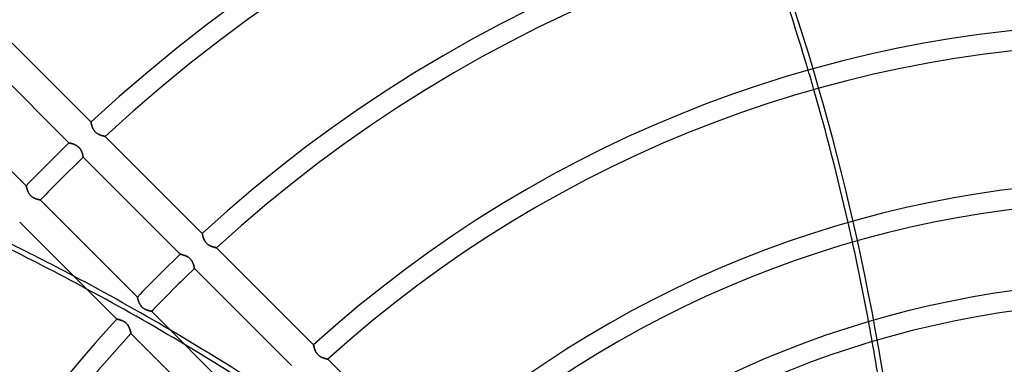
# Model space of a CAD drawing. Header units: millimetres. Extents: x -288 to 288, y -288 to 288.
# Tile 34 of 58: x -126 to -16, y 101 to 139. Entities that reach past the tile are written whole.
import ezdxf

# ---------------------------------------------------------------- set-up
doc = ezdxf.new("R2010")
doc.units = ezdxf.units.MM
doc.layers.add('MAIN-1', color=7, linetype='Continuous')
doc.layers.add('MAIN-2', color=7, linetype='Continuous')

msp = doc.modelspace()

# ---------------------------------------------------------------- linework, layer by layer
at = {"layer": 'MAIN-1'}
for p, q in [((-118.32, 127.91), (-129.2, 138.79)), ((-131.66, 136.45), (-120.79, 125.58)), ((-125.58, 120.79), (-136.45, 131.66)), ((-118.32, 127.9), (-118.32, 127.91)), ((-118.32, 127.91), (-118.32, 127.91)), ((-118.32, 127.89), (-118.32, 127.9)), ((-118.32, 127.88), (-118.32, 127.89)), ((-118.31, 127.86), (-118.32, 127.88)), ((-118.31, 127.84), (-118.31, 127.86)), ((-118.3, 127.82), (-118.31, 127.84)), ((-118.3, 127.79), (-118.3, 127.82)), ((-118.29, 127.76), (-118.3, 127.79)), ((-118.28, 127.73), (-118.29, 127.76)), ((-118.28, 127.69), (-118.28, 127.73)), ((-118.27, 127.65), (-118.28, 127.69)), ((-118.26, 127.61), (-118.27, 127.65)), ((-118.24, 127.57), (-118.26, 127.61)), ((-118.23, 127.52), (-118.24, 127.57)), ((-118.22, 127.48), (-118.23, 127.52)), ((-118.2, 127.43), (-118.22, 127.48)), ((-118.18, 127.38), (-118.2, 127.43)), ((-118.16, 127.33), (-118.18, 127.38)), ((-118.14, 127.28), (-118.16, 127.33)), ((-118.12, 127.23), (-118.14, 127.28)), ((-118.1, 127.18), (-118.12, 127.23)), ((-118.07, 127.13), (-118.1, 127.18)), ((-118.04, 127.08), (-118.07, 127.13)), ((-118.01, 127.03), (-118.04, 127.08)), ((-117.98, 126.98), (-118.01, 127.03)), ((-117.94, 126.93), (-117.98, 126.98)), ((-117.9, 126.88), (-117.94, 126.93)), ((-117.86, 126.84), (-117.9, 126.88)), ((-117.82, 126.8), (-117.86, 126.84)), ((-117.77, 126.76), (-117.82, 126.8)), ((-117.73, 126.72), (-117.77, 126.76)), ((-117.68, 126.68), (-117.73, 126.72)), ((-117.63, 126.65), (-117.68, 126.68)), ((-117.58, 126.61), (-117.63, 126.65)), ((-117.53, 126.59), (-117.58, 126.61)), ((-117.48, 126.56), (-117.53, 126.59)), ((-117.43, 126.53), (-117.48, 126.56)), ((-117.37, 126.51), (-117.43, 126.53)), ((-117.32, 126.49), (-117.37, 126.51)), ((-117.28, 126.47), (-117.32, 126.49)), ((-117.23, 126.45), (-117.28, 126.47)), ((-117.18, 126.43), (-117.23, 126.45)), ((-117.13, 126.42), (-117.18, 126.43)), ((-117.09, 126.4), (-117.13, 126.42)), ((-117.04, 126.39), (-117.09, 126.4)), ((-117, 126.38), (-117.04, 126.39)), ((-116.96, 126.37), (-117, 126.38)), ((-116.92, 126.36), (-116.96, 126.37)), ((-116.89, 126.35), (-116.92, 126.36)), ((-116.85, 126.34), (-116.89, 126.35)), ((-116.82, 126.33), (-116.85, 126.34)), ((-116.8, 126.33), (-116.82, 126.33)), ((-116.78, 126.32), (-116.8, 126.33)), ((-116.76, 126.32), (-116.78, 126.32)), ((-116.74, 126.32), (-116.76, 126.32)), ((-116.73, 126.31), (-116.74, 126.32)), ((-116.72, 126.31), (-116.73, 126.31)), ((-116.73, 126.31), (-116.73, 126.31)), ((-105.85, 115.44), (-116.72, 126.31)), ((-120.79, 125.58), (-120.79, 125.58)), ((-120.79, 125.58), (-120.78, 125.58)), ((-120.78, 125.58), (-120.77, 125.58)), ((-120.77, 125.58), (-120.76, 125.58)), ((-120.76, 125.58), (-120.74, 125.57)), ((-120.74, 125.57), (-120.72, 125.57)), ((-120.72, 125.57), (-120.69, 125.56)), ((-120.69, 125.56), (-120.66, 125.56)), ((-120.66, 125.56), (-120.63, 125.55)), ((-120.63, 125.55), (-120.6, 125.54)), ((-120.6, 125.54), (-120.56, 125.53)), ((-120.56, 125.53), (-120.52, 125.52)), ((-120.52, 125.52), (-120.48, 125.51)), ((-120.48, 125.51), (-120.43, 125.5)), ((-120.43, 125.5), (-120.39, 125.48)), ((-120.39, 125.48), (-120.34, 125.47)), ((-120.34, 125.47), (-120.29, 125.45)), ((-120.29, 125.45), (-120.24, 125.43)), ((-120.24, 125.43), (-120.19, 125.41)), ((-120.19, 125.41), (-120.14, 125.39)), ((-120.14, 125.39), (-120.09, 125.37)), ((-120.09, 125.37), (-120.04, 125.34)), ((-120.04, 125.34), (-119.99, 125.32)), ((-119.99, 125.32), (-119.94, 125.29)), ((-119.94, 125.29), (-119.89, 125.26)), ((-119.89, 125.26), (-119.85, 125.22)), ((-119.85, 125.22), (-119.8, 125.19)), ((-119.8, 125.19), (-119.75, 125.15)), ((-119.75, 125.15), (-119.71, 125.11)), ((-119.71, 125.11), (-119.66, 125.07)), ((-119.66, 125.07), (-119.62, 125.02)), ((-119.62, 125.02), (-119.58, 124.98)), ((-119.58, 124.98), (-119.55, 124.93)), ((-119.55, 124.93), (-119.51, 124.88)), ((-119.51, 124.88), (-119.48, 124.83)), ((-119.48, 124.83), (-119.45, 124.78)), ((-119.45, 124.78), (-119.43, 124.73)), ((-119.43, 124.73), (-119.4, 124.68)), ((-119.4, 124.68), (-119.38, 124.63)), ((-119.38, 124.63), (-119.36, 124.58)), ((-119.36, 124.58), (-119.34, 124.53)), ((-119.34, 124.53), (-119.32, 124.48)), ((-119.32, 124.48), (-119.31, 124.43)), ((-119.31, 124.43), (-119.29, 124.39)), ((-119.29, 124.39), (-119.28, 124.34)), ((-119.28, 124.34), (-119.26, 124.3)), ((-119.26, 124.3), (-119.25, 124.26)), ((-119.25, 124.26), (-119.24, 124.22)), ((-119.24, 124.22), (-119.23, 124.18)), ((-119.23, 124.18), (-119.23, 124.14)), ((-119.23, 124.14), (-119.22, 124.11)), ((-119.22, 124.11), (-119.21, 124.08)), ((-119.21, 124.08), (-119.21, 124.06)), ((-119.21, 124.06), (-119.2, 124.04)), ((-119.2, 124.04), (-119.2, 124.02)), ((-119.2, 124.02), (-119.2, 124)), ((-119.2, 124), (-119.19, 123.99)), ((-119.19, 123.99), (-119.19, 123.99)), ((-119.19, 123.99), (-119.19, 123.99)), ((-119.19, 123.99), (-108.32, 113.12)), ((-125.58, 120.78), (-125.58, 120.79)), ((-125.58, 120.79), (-125.58, 120.79)), ((-125.58, 120.77), (-125.58, 120.78)), ((-125.58, 120.76), (-125.58, 120.77)), ((-125.57, 120.74), (-125.58, 120.76)), ((-125.57, 120.72), (-125.57, 120.74)), ((-125.56, 120.69), (-125.57, 120.72)), ((-125.56, 120.66), (-125.56, 120.69)), ((-125.55, 120.63), (-125.56, 120.66)), ((-125.54, 120.59), (-125.55, 120.63)), ((-125.53, 120.56), (-125.54, 120.59)), ((-125.52, 120.52), (-125.53, 120.56)), ((-125.51, 120.48), (-125.52, 120.52)), ((-125.49, 120.43), (-125.51, 120.48)), ((-125.48, 120.39), (-125.49, 120.43)), ((-125.47, 120.34), (-125.48, 120.39)), ((-125.45, 120.29), (-125.47, 120.34)), ((-125.43, 120.24), (-125.45, 120.29)), ((-125.41, 120.19), (-125.43, 120.24)), ((-125.39, 120.14), (-125.41, 120.19)), ((-125.37, 120.09), (-125.39, 120.14)), ((-125.34, 120.04), (-125.37, 120.09)), ((-125.31, 119.99), (-125.34, 120.04)), ((-125.29, 119.94), (-125.31, 119.99)), ((-125.25, 119.89), (-125.29, 119.94)), ((-125.22, 119.84), (-125.25, 119.89)), ((-125.19, 119.79), (-125.22, 119.84)), ((-125.15, 119.75), (-125.19, 119.79)), ((-125.11, 119.7), (-125.15, 119.75)), ((-125.06, 119.66), (-125.11, 119.7)), ((-125.02, 119.62), (-125.06, 119.66)), ((-124.97, 119.58), (-125.02, 119.62)), ((-124.93, 119.55), (-124.97, 119.58)), ((-124.88, 119.51), (-124.93, 119.55)), ((-124.83, 119.48), (-124.88, 119.51)), ((-124.78, 119.45), (-124.83, 119.48)), ((-124.73, 119.43), (-124.78, 119.45)), ((-124.68, 119.4), (-124.73, 119.43)), ((-124.63, 119.38), (-124.68, 119.4)), ((-124.58, 119.36), (-124.63, 119.38)), ((-124.53, 119.34), (-124.58, 119.36)), ((-124.48, 119.32), (-124.53, 119.34)), ((-124.43, 119.3), (-124.48, 119.32)), ((-124.39, 119.29), (-124.43, 119.3)), ((-124.34, 119.28), (-124.39, 119.29)), ((-124.3, 119.26), (-124.34, 119.28)), ((-124.26, 119.25), (-124.3, 119.26)), ((-124.22, 119.24), (-124.26, 119.25)), ((-124.18, 119.23), (-124.22, 119.24)), ((-124.14, 119.23), (-124.18, 119.23)), ((-124.11, 119.22), (-124.14, 119.23)), ((-124.08, 119.21), (-124.11, 119.22)), ((-124.06, 119.21), (-124.08, 119.21)), ((-124.04, 119.2), (-124.06, 119.21)), ((-124.02, 119.2), (-124.04, 119.2)), ((-124, 119.2), (-124.02, 119.2)), ((-123.99, 119.19), (-124, 119.2)), ((-123.99, 119.19), (-123.99, 119.19)), ((-123.99, 119.19), (-123.99, 119.19)), ((-113.12, 108.32), (-123.99, 119.19)), ((-126.31, 116.72), (-115.44, 105.85)), ((-105.85, 115.43), (-105.85, 115.44)), ((-105.84, 115.42), (-105.85, 115.43)), ((-105.85, 115.43), (-105.85, 115.43)), ((-105.84, 115.41), (-105.84, 115.42)), ((-105.84, 115.39), (-105.84, 115.41)), ((-105.84, 115.37), (-105.84, 115.39)), ((-105.83, 115.35), (-105.84, 115.37)), ((-105.83, 115.33), (-105.83, 115.35)), ((-105.82, 115.3), (-105.83, 115.33)), ((-105.81, 115.27), (-105.82, 115.3)), ((-105.81, 115.24), (-105.81, 115.27)), ((-105.8, 115.21), (-105.81, 115.24)), ((-105.79, 115.17), (-105.8, 115.21)), ((-105.78, 115.13), (-105.79, 115.17)), ((-105.77, 115.09), (-105.78, 115.13)), ((-105.76, 115.05), (-105.77, 115.09)), ((-105.74, 115.01), (-105.76, 115.05)), ((-105.73, 114.96), (-105.74, 115.01)), ((-105.71, 114.92), (-105.73, 114.96)), ((-105.7, 114.87), (-105.71, 114.92)), ((-105.68, 114.82), (-105.7, 114.87)), ((-105.66, 114.78), (-105.68, 114.82)), ((-105.63, 114.73), (-105.66, 114.78)), ((-105.61, 114.68), (-105.63, 114.73)), ((-105.58, 114.63), (-105.61, 114.68)), ((-105.56, 114.59), (-105.58, 114.63)), ((-105.53, 114.54), (-105.56, 114.59)), ((-105.49, 114.49), (-105.53, 114.54)), ((-105.46, 114.45), (-105.49, 114.49)), ((-105.42, 114.4), (-105.46, 114.45)), ((-105.38, 114.36), (-105.42, 114.4)), ((-105.34, 114.32), (-105.38, 114.36)), ((-105.3, 114.28), (-105.34, 114.32)), ((-105.26, 114.25), (-105.3, 114.28)), ((-105.21, 114.21), (-105.26, 114.25)), ((-105.17, 114.18), (-105.21, 114.21)), ((-105.12, 114.15), (-105.17, 114.18)), ((-105.07, 114.12), (-105.12, 114.15)), ((-105.02, 114.1), (-105.07, 114.12)), ((-104.98, 114.07), (-105.02, 114.1)), ((-104.93, 114.05), (-104.98, 114.07)), ((-104.88, 114.03), (-104.93, 114.05)), ((-104.84, 114.01), (-104.88, 114.03)), ((-104.79, 113.99), (-104.84, 114.01)), ((-104.74, 113.97), (-104.79, 113.99)), ((-104.7, 113.96), (-104.74, 113.97)), ((-104.65, 113.94), (-104.7, 113.96)), ((-104.61, 113.93), (-104.65, 113.94)), ((-104.57, 113.92), (-104.61, 113.93)), ((-104.53, 113.91), (-104.57, 113.92)), ((-104.49, 113.9), (-104.53, 113.91)), ((-104.46, 113.89), (-104.49, 113.9)), ((-104.42, 113.88), (-104.46, 113.89)), ((-104.39, 113.87), (-104.42, 113.88)), ((-104.36, 113.86), (-104.39, 113.87)), ((-104.34, 113.86), (-104.36, 113.86)), ((-104.31, 113.85), (-104.34, 113.86)), ((-104.29, 113.85), (-104.31, 113.85)), ((-104.28, 113.84), (-104.29, 113.85)), ((-104.26, 113.84), (-104.28, 113.84)), ((-104.25, 113.84), (-104.26, 113.84)), ((-104.26, 113.84), (-104.26, 113.84)), ((-104.25, 113.84), (-104.25, 113.84)), ((-93.37, 102.96), (-104.25, 113.84)), ((-108.32, 113.12), (-108.32, 113.12)), ((-108.32, 113.12), (-108.32, 113.12)), ((-108.32, 113.12), (-108.31, 113.11)), ((-108.31, 113.11), (-108.29, 113.11)), ((-108.29, 113.11), (-108.28, 113.11)), ((-108.28, 113.11), (-108.26, 113.1)), ((-108.26, 113.1), (-108.24, 113.1)), ((-108.24, 113.1), (-108.21, 113.09)), ((-108.21, 113.09), (-108.18, 113.09)), ((-108.18, 113.09), (-108.15, 113.08)), ((-108.15, 113.08), (-108.12, 113.07)), ((-108.12, 113.07), (-108.08, 113.06)), ((-108.08, 113.06), (-108.04, 113.05)), ((-108.04, 113.05), (-108, 113.04)), ((-108, 113.04), (-107.96, 113.03)), ((-107.96, 113.03), (-107.92, 113.01)), ((-107.92, 113.01), (-107.88, 113)), ((-107.88, 113), (-107.83, 112.98)), ((-107.83, 112.98), (-107.79, 112.97)), ((-107.79, 112.97), (-107.74, 112.95)), ((-107.74, 112.95), (-107.69, 112.93)), ((-107.69, 112.93), (-107.65, 112.91)), ((-107.65, 112.91), (-107.6, 112.89)), ((-107.6, 112.89), (-107.55, 112.86)), ((-107.55, 112.86), (-107.51, 112.84)), ((-107.51, 112.84), (-107.46, 112.81)), ((-107.46, 112.81), (-107.41, 112.78)), ((-107.41, 112.78), (-107.37, 112.75)), ((-107.37, 112.75), (-107.32, 112.71)), ((-107.32, 112.71), (-107.28, 112.68)), ((-107.28, 112.68), (-107.24, 112.64)), ((-107.24, 112.64), (-107.2, 112.6)), ((-107.2, 112.6), (-107.16, 112.56)), ((-107.16, 112.56), (-107.12, 112.52)), ((-107.12, 112.52), (-107.09, 112.47)), ((-107.09, 112.47), (-107.06, 112.43)), ((-107.06, 112.43), (-107.03, 112.38)), ((-107.03, 112.38), (-107, 112.34)), ((-107, 112.34), (-106.97, 112.29)), ((-106.97, 112.29), (-106.95, 112.24)), ((-106.95, 112.24), (-106.93, 112.19)), ((-106.93, 112.19), (-106.9, 112.15)), ((-106.9, 112.15), (-106.89, 112.1)), ((-106.89, 112.1), (-106.87, 112.05)), ((-106.87, 112.05), (-106.85, 112.01)), ((-106.85, 112.01), (-106.84, 111.96)), ((-106.84, 111.96), (-106.82, 111.92)), ((-106.82, 111.92), (-106.81, 111.88)), ((-106.81, 111.88), (-106.8, 111.84)), ((-106.8, 111.84), (-106.79, 111.8)), ((-106.79, 111.8), (-106.78, 111.76)), ((-106.78, 111.76), (-106.77, 111.72)), ((-106.77, 111.72), (-106.76, 111.69)), ((-106.76, 111.69), (-106.75, 111.66)), ((-106.75, 111.66), (-106.75, 111.63)), ((-106.75, 111.63), (-106.74, 111.6)), ((-106.74, 111.6), (-106.74, 111.58)), ((-106.74, 111.58), (-106.73, 111.56)), ((-106.73, 111.56), (-106.73, 111.55)), ((-106.73, 111.55), (-106.73, 111.53)), ((-106.73, 111.53), (-106.73, 111.53)), ((-106.73, 111.53), (-106.72, 111.52)), ((-106.72, 111.52), (-106.72, 111.52)), ((-106.72, 111.52), (-95.85, 100.65)), ((-113.12, 108.31), (-113.12, 108.32)), ((-113.12, 108.32), (-113.12, 108.32)), ((-113.11, 108.3), (-113.12, 108.31)), ((-113.11, 108.29), (-113.11, 108.3)), ((-113.11, 108.27), (-113.11, 108.29)), ((-113.1, 108.25), (-113.11, 108.27)), ((-113.1, 108.22), (-113.1, 108.25)), ((-113.09, 108.19), (-113.1, 108.22)), ((-113.08, 108.16), (-113.09, 108.19)), ((-113.07, 108.13), (-113.08, 108.16)), ((-113.06, 108.09), (-113.07, 108.13)), ((-113.05, 108.05), (-113.06, 108.09)), ((-113.04, 108.01), (-113.05, 108.05)), ((-113.03, 107.96), (-113.04, 108.01)), ((-113.01, 107.92), (-113.03, 107.96)), ((-113, 107.87), (-113.01, 107.92)), ((-112.98, 107.82), (-113, 107.87)), ((-112.96, 107.77), (-112.98, 107.82)), ((-112.94, 107.72), (-112.96, 107.77)), ((-112.92, 107.67), (-112.94, 107.72)), ((-112.9, 107.62), (-112.92, 107.67)), ((-112.87, 107.57), (-112.9, 107.62)), ((-112.85, 107.52), (-112.87, 107.57)), ((-112.82, 107.47), (-112.85, 107.52)), ((-112.79, 107.42), (-112.82, 107.47)), ((-112.75, 107.37), (-112.79, 107.42)), ((-112.72, 107.33), (-112.75, 107.37)), ((-112.68, 107.28), (-112.72, 107.33)), ((-112.64, 107.24), (-112.68, 107.28)), ((-112.6, 107.19), (-112.64, 107.24)), ((-112.55, 107.15), (-112.6, 107.19)), ((-112.51, 107.11), (-112.55, 107.15)), ((-112.46, 107.08), (-112.51, 107.11)), ((-112.41, 107.04), (-112.46, 107.08)), ((-112.36, 107.01), (-112.41, 107.04)), ((-112.31, 106.98), (-112.36, 107.01)), ((-112.26, 106.96), (-112.31, 106.98)), ((-112.21, 106.93), (-112.26, 106.96)), ((-112.16, 106.91), (-112.21, 106.93)), ((-112.11, 106.89), (-112.16, 106.91)), ((-112.06, 106.87), (-112.11, 106.89)), ((-112.01, 106.85), (-112.06, 106.87)), ((-111.97, 106.84), (-112.01, 106.85)), ((-111.92, 106.82), (-111.97, 106.84)), ((-111.87, 106.81), (-111.92, 106.82)), ((-111.83, 106.8), (-111.87, 106.81)), ((-111.79, 106.78), (-111.83, 106.8)), ((-111.75, 106.77), (-111.79, 106.78)), ((-111.71, 106.77), (-111.75, 106.77)), ((-111.68, 106.76), (-111.71, 106.77)), ((-111.65, 106.75), (-111.68, 106.76)), ((-111.62, 106.74), (-111.65, 106.75)), ((-111.59, 106.74), (-111.62, 106.74)), ((-111.57, 106.73), (-111.59, 106.74)), ((-111.55, 106.73), (-111.57, 106.73)), ((-111.54, 106.73), (-111.55, 106.73)), ((-111.53, 106.73), (-111.54, 106.73)), ((-111.52, 106.72), (-111.53, 106.73)), ((-111.52, 106.72), (-111.52, 106.72)), ((-100.65, 95.85), (-111.52, 106.72)), ((-115.44, 105.85), (-115.43, 105.85)), ((-115.43, 105.85), (-115.43, 105.85)), ((-115.43, 105.85), (-115.42, 105.84)), ((-115.42, 105.84), (-115.4, 105.84)), ((-115.4, 105.84), (-115.39, 105.84)), ((-115.39, 105.84), (-115.36, 105.83)), ((-115.36, 105.83), (-115.34, 105.83)), ((-115.34, 105.83), (-115.31, 105.82)), ((-115.31, 105.82), (-115.28, 105.82)), ((-115.28, 105.82), (-115.25, 105.81)), ((-115.25, 105.81), (-115.21, 105.8)), ((-115.21, 105.8), (-115.17, 105.79)), ((-115.17, 105.79), (-115.13, 105.78)), ((-115.13, 105.78), (-115.09, 105.77)), ((-115.09, 105.77), (-115.04, 105.75)), ((-115.04, 105.75), (-114.99, 105.74)), ((-114.99, 105.74), (-114.95, 105.72)), ((-114.95, 105.72), (-114.9, 105.71)), ((-114.9, 105.71), (-114.85, 105.69)), ((-114.85, 105.69), (-114.8, 105.67)), ((-114.8, 105.67), (-114.75, 105.64)), ((-114.75, 105.64), (-114.7, 105.62)), ((-114.7, 105.62), (-114.65, 105.59)), ((-114.65, 105.59), (-114.6, 105.56)), ((-114.6, 105.56), (-114.55, 105.53)), ((-114.55, 105.53), (-114.5, 105.5)), ((-114.5, 105.5), (-114.45, 105.46)), ((-114.45, 105.46), (-114.41, 105.43)), ((-114.41, 105.43), (-114.36, 105.39)), ((-114.36, 105.39), (-114.32, 105.34)), ((-114.32, 105.34), (-114.28, 105.3)), ((-114.28, 105.3), (-114.24, 105.25)), ((-114.24, 105.25), (-114.21, 105.2)), ((-114.21, 105.2), (-114.17, 105.16)), ((-114.17, 105.16), (-114.14, 105.11)), ((-114.14, 105.11), (-114.11, 105.06)), ((-114.11, 105.06), (-114.09, 105)), ((-114.09, 105), (-114.06, 104.95)), ((-114.06, 104.95), (-114.04, 104.9)), ((-114.04, 104.9), (-114.02, 104.85)), ((-114.02, 104.85), (-114, 104.8)), ((-114, 104.8), (-113.98, 104.75)), ((-113.98, 104.75), (-113.96, 104.71)), ((-113.96, 104.71), (-113.94, 104.66)), ((-113.94, 104.66), (-113.93, 104.61)), ((-113.93, 104.61), (-113.92, 104.57)), ((-113.92, 104.57), (-113.9, 104.53)), ((-113.9, 104.53), (-113.89, 104.49)), ((-113.89, 104.49), (-113.88, 104.45)), ((-113.88, 104.45), (-113.87, 104.41)), ((-113.87, 104.41), (-113.87, 104.38)), ((-113.87, 104.38), (-113.86, 104.35)), ((-113.86, 104.35), (-113.85, 104.32)), ((-113.85, 104.32), (-113.85, 104.3)), ((-113.85, 104.3), (-113.84, 104.28)), ((-113.84, 104.28), (-113.84, 104.27)), ((-113.84, 104.27), (-113.84, 104.26)), ((-113.84, 104.26), (-113.84, 104.25)), ((-113.84, 104.25), (-113.84, 104.25)), ((-113.84, 104.25), (-102.96, 93.37)), ((-93.37, 102.95), (-93.37, 102.96)), ((-93.37, 102.96), (-93.37, 102.96)), ((-93.37, 102.94), (-93.37, 102.95)), ((-93.36, 102.93), (-93.37, 102.94)), ((-93.36, 102.91), (-93.36, 102.93)), ((-93.36, 102.9), (-93.36, 102.91)), ((-93.35, 102.87), (-93.36, 102.9)), ((-93.35, 102.85), (-93.35, 102.87)), ((-93.34, 102.82), (-93.35, 102.85)), ((-93.34, 102.79), (-93.34, 102.82)), ((-93.33, 102.76), (-93.34, 102.79)), ((-93.32, 102.73), (-93.33, 102.76)), ((-93.31, 102.69), (-93.32, 102.73)), ((-93.3, 102.65), (-93.31, 102.69)), ((-93.29, 102.61), (-93.3, 102.65)), ((-93.28, 102.57), (-93.29, 102.61)), ((-93.27, 102.53), (-93.28, 102.57)), ((-93.25, 102.48), (-93.27, 102.53)), ((-93.24, 102.44), (-93.25, 102.48)), ((-93.22, 102.39), (-93.24, 102.44)), ((-93.2, 102.35), (-93.22, 102.39)), ((-93.18, 102.3), (-93.2, 102.35)), ((-93.16, 102.25), (-93.18, 102.3)), ((-93.13, 102.2), (-93.16, 102.25)), ((-93.11, 102.16), (-93.13, 102.2)), ((-93.08, 102.11), (-93.11, 102.16)), ((-93.05, 102.06), (-93.08, 102.11)), ((-93.02, 102.02), (-93.05, 102.06)), ((-92.98, 101.97), (-93.02, 102.02)), ((-92.94, 101.93), (-92.98, 101.97)), ((-92.91, 101.88), (-92.94, 101.93)), ((-92.87, 101.84), (-92.91, 101.88)), ((-92.82, 101.81), (-92.87, 101.84)), ((-92.78, 101.77), (-92.82, 101.81)), ((-92.73, 101.74), (-92.78, 101.77)), ((-92.69, 101.7), (-92.73, 101.74)), ((-92.64, 101.67), (-92.69, 101.7)), ((-92.59, 101.64), (-92.64, 101.67)), ((-92.55, 101.62), (-92.59, 101.64)), ((-92.5, 101.59), (-92.55, 101.62)), ((-92.45, 101.57), (-92.5, 101.59)), ((-92.4, 101.55), (-92.45, 101.57)), ((-92.36, 101.53), (-92.4, 101.55)), ((-92.31, 101.51), (-92.36, 101.53)), ((-92.27, 101.5), (-92.31, 101.51)), ((-92.22, 101.48), (-92.27, 101.5)), ((-92.18, 101.47), (-92.22, 101.48)), ((-92.13, 101.45), (-92.18, 101.47)), ((-92.09, 101.44), (-92.13, 101.45)), ((-92.05, 101.43), (-92.09, 101.44)), ((-92.01, 101.42), (-92.05, 101.43)), ((-91.98, 101.41), (-92.01, 101.42)), ((-91.94, 101.4), (-91.98, 101.41)), ((-91.91, 101.39), (-91.94, 101.4)), ((-91.88, 101.38), (-91.91, 101.39)), ((-91.86, 101.38), (-91.88, 101.38)), ((-91.84, 101.37), (-91.86, 101.38)), ((-91.82, 101.37), (-91.84, 101.37)), ((-91.8, 101.36), (-91.82, 101.37)), ((-91.79, 101.36), (-91.8, 101.36)), ((-91.78, 101.36), (-91.79, 101.36)), ((-91.77, 101.36), (-91.78, 101.36)), ((-91.77, 101.36), (-91.77, 101.36)), ((-80.89, 90.48), (-91.77, 101.36))]:
    msp.add_line(p, q, dxfattribs=at)
for radius, start, end in [(189.61, 47.0492, 132.9508), (174.25, 47.2299, 132.77), (171.99, 47.2593, 132.7407), (156.62, 47.4811, 132.5189), (154.36, 47.5175, 132.4825), (138.99, 47.796, 132.204), (136.73, 47.8423, 132.1577), (174.25, 133.8852, 136.1148), (171.99, 133.8706, 136.1294), (121.36, 48.2025, 131.7974), (119.1, 48.1349, 131.8651), (156.62, 133.7597, 136.2403), (154.36, 133.7416, 136.2584), (110.06, 48.5318, 131.4683), (107.8, 48.4596, 131.5405), (156.62, 137.4811, 180), (154.36, 137.5174, 180)]:
    msp.add_arc((0, 0), radius, start, end, dxfattribs=at)
for centre, major_axis, start_param, end_param in [((-216.46, 52.8), (0, -235.04), 1.922256, 1.989356), ((-216.46, 52.8), (0, -235.04), 1.845958, 1.912442), ((-225.1, -51.31), (223.54, -72.63), 1.350159, 1.396949), ((-224.92, -50.75), (-223.54, 72.63), -1.783706, -1.745694), ((-216.46, 52.8), (0, -235.04), 1.797205, 1.836205), ((-224.92, -50.75), (-223.54, 72.63), -1.891822, -1.837144), ((-225.1, -51.31), (223.54, -72.63), 1.250938, 1.295336), ((-216.46, 52.8), (0, -235.04), 1.748375, 1.787452)]:
    msp.add_ellipse(centre, major_axis=major_axis, ratio=0.809017, start_param=start_param, end_param=end_param, dxfattribs=at)
at = {"layer": 'MAIN-2'}
for p, q in [((-118.32, 127.91), (-118.32, 127.91)), ((-118.32, 127.91), (-118.32, 127.9)), ((-118.32, 127.9), (-118.32, 127.89)), ((-118.32, 127.89), (-118.32, 127.88)), ((-118.32, 127.88), (-118.31, 127.86)), ((-118.31, 127.86), (-118.31, 127.84)), ((-118.31, 127.84), (-118.3, 127.82)), ((-118.3, 127.82), (-118.3, 127.79)), ((-118.3, 127.79), (-118.29, 127.76)), ((-118.29, 127.76), (-118.28, 127.72)), ((-118.28, 127.72), (-118.27, 127.68)), ((-118.27, 127.68), (-118.26, 127.65)), ((-118.26, 127.65), (-118.25, 127.6)), ((-118.25, 127.6), (-118.24, 127.56)), ((-118.24, 127.56), (-118.23, 127.52)), ((-118.23, 127.52), (-118.21, 127.47)), ((-118.21, 127.47), (-118.2, 127.42)), ((-118.2, 127.42), (-118.18, 127.37)), ((-118.18, 127.37), (-118.16, 127.32)), ((-118.16, 127.32), (-118.14, 127.27)), ((-118.14, 127.27), (-118.12, 127.22)), ((-118.12, 127.22), (-118.09, 127.17)), ((-118.09, 127.17), (-118.07, 127.12)), ((-118.07, 127.12), (-118.04, 127.08)), ((-118.04, 127.08), (-118.01, 127.03)), ((-118.01, 127.03), (-117.97, 126.98)), ((-117.97, 126.98), (-117.94, 126.93)), ((-117.94, 126.93), (-117.9, 126.88)), ((-117.9, 126.88), (-117.86, 126.84)), ((-117.86, 126.84), (-117.82, 126.8)), ((-117.82, 126.8), (-117.77, 126.76)), ((-117.77, 126.76), (-117.73, 126.72)), ((-117.73, 126.72), (-117.68, 126.68)), ((-117.68, 126.68), (-117.63, 126.65)), ((-117.63, 126.65), (-117.58, 126.62)), ((-117.58, 126.62), (-117.53, 126.59)), ((-117.53, 126.59), (-117.48, 126.56)), ((-117.48, 126.56), (-117.43, 126.54)), ((-117.43, 126.54), (-117.38, 126.51)), ((-117.38, 126.51), (-117.33, 126.49)), ((-117.33, 126.49), (-117.28, 126.47)), ((-117.28, 126.47), (-117.23, 126.45)), ((-117.23, 126.45), (-117.18, 126.44)), ((-117.18, 126.44), (-117.13, 126.42)), ((-117.13, 126.42), (-117.09, 126.41)), ((-117.09, 126.41), (-117.04, 126.39)), ((-117.04, 126.39), (-117, 126.38)), ((-117, 126.38), (-116.96, 126.37)), ((-116.96, 126.37), (-116.92, 126.36)), ((-116.92, 126.36), (-116.89, 126.35)), ((-116.89, 126.35), (-116.85, 126.34)), ((-116.85, 126.34), (-116.83, 126.33)), ((-116.83, 126.33), (-116.8, 126.33)), ((-116.8, 126.33), (-116.78, 126.32)), ((-116.78, 126.32), (-116.76, 126.32)), ((-116.76, 126.32), (-116.74, 126.32)), ((-116.74, 126.32), (-116.73, 126.31)), ((-116.73, 126.31), (-116.73, 126.31)), ((-116.73, 126.31), (-116.72, 126.31)), ((-120.78, 125.58), (-120.79, 125.58)), ((-120.79, 125.58), (-120.79, 125.58)), ((-120.77, 125.58), (-120.78, 125.58)), ((-120.76, 125.58), (-120.77, 125.58)), ((-120.74, 125.57), (-120.76, 125.58)), ((-120.72, 125.57), (-120.74, 125.57)), ((-120.69, 125.56), (-120.72, 125.57)), ((-120.66, 125.56), (-120.69, 125.56)), ((-120.63, 125.55), (-120.66, 125.56)), ((-120.59, 125.54), (-120.63, 125.55)), ((-120.56, 125.53), (-120.59, 125.54)), ((-120.52, 125.52), (-120.56, 125.53)), ((-120.48, 125.51), (-120.52, 125.52)), ((-120.43, 125.49), (-120.48, 125.51)), ((-120.39, 125.48), (-120.43, 125.49)), ((-120.34, 125.47), (-120.39, 125.48)), ((-120.29, 125.45), (-120.34, 125.47)), ((-120.24, 125.43), (-120.29, 125.45)), ((-120.19, 125.41), (-120.24, 125.43)), ((-120.14, 125.39), (-120.19, 125.41)), ((-120.09, 125.37), (-120.14, 125.39)), ((-120.04, 125.34), (-120.09, 125.37)), ((-119.99, 125.31), (-120.04, 125.34)), ((-119.94, 125.29), (-119.99, 125.31)), ((-119.89, 125.25), (-119.94, 125.29)), ((-119.84, 125.22), (-119.89, 125.25)), ((-119.79, 125.19), (-119.84, 125.22)), ((-119.75, 125.15), (-119.79, 125.19)), ((-119.7, 125.11), (-119.75, 125.15)), ((-119.66, 125.06), (-119.7, 125.11)), ((-119.62, 125.02), (-119.66, 125.06)), ((-119.58, 124.97), (-119.62, 125.02)), ((-119.55, 124.93), (-119.58, 124.97)), ((-119.51, 124.88), (-119.55, 124.93)), ((-119.48, 124.83), (-119.51, 124.88)), ((-119.45, 124.78), (-119.48, 124.83)), ((-119.43, 124.73), (-119.45, 124.78)), ((-119.4, 124.68), (-119.43, 124.73)), ((-119.38, 124.63), (-119.4, 124.68)), ((-119.36, 124.58), (-119.38, 124.63)), ((-119.34, 124.53), (-119.36, 124.58)), ((-119.32, 124.48), (-119.34, 124.53)), ((-119.3, 124.43), (-119.32, 124.48)), ((-119.29, 124.39), (-119.3, 124.43)), ((-119.28, 124.34), (-119.29, 124.39)), ((-119.26, 124.3), (-119.28, 124.34)), ((-119.25, 124.26), (-119.26, 124.3)), ((-119.24, 124.22), (-119.25, 124.26)), ((-119.23, 124.18), (-119.24, 124.22)), ((-119.23, 124.14), (-119.23, 124.18)), ((-119.22, 124.11), (-119.23, 124.14)), ((-119.21, 124.08), (-119.22, 124.11)), ((-119.21, 124.06), (-119.21, 124.08)), ((-119.2, 124.04), (-119.21, 124.06)), ((-119.2, 124.02), (-119.2, 124.04)), ((-119.2, 124), (-119.2, 124.02)), ((-119.19, 123.99), (-119.2, 124)), ((-119.19, 123.99), (-119.19, 123.99)), ((-119.19, 123.99), (-119.19, 123.99)), ((-125.58, 120.79), (-125.58, 120.79)), ((-125.58, 120.79), (-125.58, 120.78)), ((-125.58, 120.78), (-125.58, 120.77)), ((-125.58, 120.77), (-125.58, 120.76)), ((-125.58, 120.76), (-125.57, 120.74)), ((-125.57, 120.74), (-125.57, 120.72)), ((-125.57, 120.72), (-125.56, 120.69)), ((-125.56, 120.69), (-125.56, 120.66)), ((-125.56, 120.66), (-125.55, 120.63)), ((-125.55, 120.63), (-125.54, 120.6)), ((-125.54, 120.6), (-125.53, 120.56)), ((-125.53, 120.56), (-125.52, 120.52)), ((-125.52, 120.52), (-125.51, 120.48)), ((-125.51, 120.48), (-125.5, 120.43)), ((-125.5, 120.43), (-125.48, 120.39)), ((-125.48, 120.39), (-125.47, 120.34)), ((-125.47, 120.34), (-125.45, 120.29)), ((-125.45, 120.29), (-125.43, 120.24)), ((-125.43, 120.24), (-125.41, 120.19)), ((-125.41, 120.19), (-125.39, 120.14)), ((-125.39, 120.14), (-125.37, 120.09)), ((-125.37, 120.09), (-125.34, 120.04)), ((-125.34, 120.04), (-125.32, 119.99)), ((-125.32, 119.99), (-125.29, 119.94)), ((-125.29, 119.94), (-125.26, 119.89)), ((-125.26, 119.89), (-125.22, 119.85)), ((-125.22, 119.85), (-125.19, 119.8)), ((-125.19, 119.8), (-125.15, 119.75)), ((-125.15, 119.75), (-125.11, 119.71)), ((-125.11, 119.71), (-125.07, 119.66)), ((-125.07, 119.66), (-125.02, 119.62)), ((-125.02, 119.62), (-124.98, 119.58)), ((-124.98, 119.58), (-124.93, 119.55)), ((-124.93, 119.55), (-124.88, 119.51)), ((-124.88, 119.51), (-124.83, 119.48)), ((-124.83, 119.48), (-124.78, 119.45)), ((-124.78, 119.45), (-124.73, 119.43)), ((-124.73, 119.43), (-124.68, 119.4)), ((-124.68, 119.4), (-124.63, 119.38)), ((-124.63, 119.38), (-124.58, 119.36)), ((-124.58, 119.36), (-124.53, 119.34)), ((-124.53, 119.34), (-124.48, 119.32)), ((-124.48, 119.32), (-124.43, 119.31)), ((-124.43, 119.31), (-124.39, 119.29)), ((-124.39, 119.29), (-124.34, 119.28)), ((-124.34, 119.28), (-124.3, 119.26)), ((-124.3, 119.26), (-124.26, 119.25)), ((-124.26, 119.25), (-124.22, 119.24)), ((-124.22, 119.24), (-124.18, 119.23)), ((-124.18, 119.23), (-124.14, 119.23)), ((-124.14, 119.23), (-124.11, 119.22)), ((-124.11, 119.22), (-124.08, 119.21)), ((-124.08, 119.21), (-124.06, 119.21)), ((-124.06, 119.21), (-124.04, 119.2)), ((-124.04, 119.2), (-124.02, 119.2)), ((-124.02, 119.2), (-124, 119.2)), ((-124, 119.2), (-123.99, 119.19)), ((-123.99, 119.19), (-123.99, 119.19)), ((-123.99, 119.19), (-123.99, 119.19)), ((-105.85, 115.44), (-105.85, 115.43)), ((-105.85, 115.43), (-105.85, 115.43)), ((-105.85, 115.43), (-105.84, 115.42)), ((-105.84, 115.42), (-105.84, 115.4)), ((-105.84, 115.4), (-105.84, 115.39)), ((-105.84, 115.39), (-105.83, 115.36)), ((-105.83, 115.36), (-105.83, 115.34)), ((-105.83, 115.34), (-105.82, 115.31)), ((-105.82, 115.31), (-105.82, 115.28)), ((-105.82, 115.28), (-105.81, 115.25)), ((-105.81, 115.25), (-105.8, 115.21)), ((-105.8, 115.21), (-105.79, 115.17)), ((-105.79, 115.17), (-105.78, 115.13)), ((-105.78, 115.13), (-105.77, 115.09)), ((-105.77, 115.09), (-105.75, 115.04)), ((-105.75, 115.04), (-105.74, 114.99)), ((-105.74, 114.99), (-105.72, 114.95)), ((-105.72, 114.95), (-105.71, 114.9)), ((-105.71, 114.9), (-105.69, 114.85)), ((-105.69, 114.85), (-105.67, 114.8)), ((-105.67, 114.8), (-105.64, 114.75)), ((-105.64, 114.75), (-105.62, 114.7)), ((-105.62, 114.7), (-105.59, 114.65)), ((-105.59, 114.65), (-105.56, 114.6)), ((-105.56, 114.6), (-105.53, 114.55)), ((-105.53, 114.55), (-105.5, 114.5)), ((-105.5, 114.5), (-105.46, 114.45)), ((-105.46, 114.45), (-105.43, 114.41)), ((-105.43, 114.41), (-105.39, 114.36)), ((-105.39, 114.36), (-105.34, 114.32)), ((-105.34, 114.32), (-105.3, 114.28)), ((-105.3, 114.28), (-105.25, 114.24)), ((-105.25, 114.24), (-105.2, 114.21)), ((-105.2, 114.21), (-105.16, 114.17)), ((-105.16, 114.17), (-105.11, 114.14)), ((-105.11, 114.14), (-105.06, 114.11)), ((-105.06, 114.11), (-105, 114.09)), ((-105, 114.09), (-104.95, 114.06)), ((-104.95, 114.06), (-104.9, 114.04)), ((-104.9, 114.04), (-104.85, 114.02)), ((-104.85, 114.02), (-104.8, 114)), ((-104.8, 114), (-104.75, 113.98)), ((-104.75, 113.98), (-104.71, 113.96)), ((-104.71, 113.96), (-104.66, 113.94)), ((-104.66, 113.94), (-104.61, 113.93)), ((-104.61, 113.93), (-104.57, 113.92)), ((-104.57, 113.92), (-104.53, 113.9)), ((-104.53, 113.9), (-104.49, 113.89)), ((-104.49, 113.89), (-104.45, 113.88)), ((-104.45, 113.88), (-104.41, 113.87)), ((-104.41, 113.87), (-104.38, 113.87)), ((-104.38, 113.87), (-104.35, 113.86)), ((-104.35, 113.86), (-104.32, 113.85)), ((-104.32, 113.85), (-104.3, 113.85)), ((-104.3, 113.85), (-104.28, 113.84)), ((-104.28, 113.84), (-104.27, 113.84)), ((-104.27, 113.84), (-104.26, 113.84)), ((-104.26, 113.84), (-104.25, 113.84)), ((-104.25, 113.84), (-104.25, 113.84)), ((-108.31, 113.12), (-108.32, 113.12)), ((-108.32, 113.12), (-108.32, 113.12)), ((-108.3, 113.11), (-108.31, 113.12)), ((-108.29, 113.11), (-108.3, 113.11)), ((-108.27, 113.11), (-108.29, 113.11)), ((-108.25, 113.1), (-108.27, 113.11)), ((-108.22, 113.1), (-108.25, 113.1)), ((-108.19, 113.09), (-108.22, 113.1)), ((-108.16, 113.08), (-108.19, 113.09)), ((-108.13, 113.07), (-108.16, 113.08)), ((-108.09, 113.06), (-108.13, 113.07)), ((-108.05, 113.05), (-108.09, 113.06)), ((-108.01, 113.04), (-108.05, 113.05)), ((-107.96, 113.03), (-108.01, 113.04)), ((-107.92, 113.01), (-107.96, 113.03)), ((-107.87, 113), (-107.92, 113.01)), ((-107.82, 112.98), (-107.87, 113)), ((-107.77, 112.96), (-107.82, 112.98)), ((-107.72, 112.94), (-107.77, 112.96)), ((-107.67, 112.92), (-107.72, 112.94)), ((-107.62, 112.9), (-107.67, 112.92)), ((-107.57, 112.87), (-107.62, 112.9)), ((-107.52, 112.85), (-107.57, 112.87)), ((-107.47, 112.82), (-107.52, 112.85)), ((-107.42, 112.79), (-107.47, 112.82)), ((-107.37, 112.75), (-107.42, 112.79)), ((-107.33, 112.72), (-107.37, 112.75)), ((-107.28, 112.68), (-107.33, 112.72)), ((-107.24, 112.64), (-107.28, 112.68)), ((-107.19, 112.6), (-107.24, 112.64)), ((-107.15, 112.55), (-107.19, 112.6)), ((-107.11, 112.51), (-107.15, 112.55)), ((-107.08, 112.46), (-107.11, 112.51)), ((-107.04, 112.41), (-107.08, 112.46)), ((-107.01, 112.36), (-107.04, 112.41)), ((-106.98, 112.31), (-107.01, 112.36)), ((-106.96, 112.26), (-106.98, 112.31)), ((-106.93, 112.21), (-106.96, 112.26)), ((-106.91, 112.16), (-106.93, 112.21)), ((-106.89, 112.11), (-106.91, 112.16)), ((-106.87, 112.06), (-106.89, 112.11)), ((-106.85, 112.01), (-106.87, 112.06)), ((-106.84, 111.97), (-106.85, 112.01)), ((-106.82, 111.92), (-106.84, 111.97)), ((-106.81, 111.87), (-106.82, 111.92)), ((-106.8, 111.83), (-106.81, 111.87)), ((-106.78, 111.79), (-106.8, 111.83)), ((-106.77, 111.75), (-106.78, 111.79)), ((-106.77, 111.71), (-106.77, 111.75)), ((-106.76, 111.68), (-106.77, 111.71)), ((-106.75, 111.65), (-106.76, 111.68)), ((-106.74, 111.62), (-106.75, 111.65)), ((-106.74, 111.59), (-106.74, 111.62)), ((-106.73, 111.57), (-106.74, 111.59)), ((-106.73, 111.55), (-106.73, 111.57)), ((-106.73, 111.54), (-106.73, 111.55)), ((-106.73, 111.53), (-106.73, 111.54)), ((-106.72, 111.52), (-106.73, 111.53)), ((-106.72, 111.52), (-106.72, 111.52)), ((-113.12, 108.32), (-113.12, 108.32)), ((-113.12, 108.32), (-113.12, 108.32)), ((-113.12, 108.32), (-113.11, 108.31)), ((-113.11, 108.31), (-113.11, 108.29)), ((-113.11, 108.29), (-113.11, 108.28)), ((-113.11, 108.28), (-113.1, 108.26)), ((-113.1, 108.26), (-113.1, 108.24)), ((-113.1, 108.24), (-113.09, 108.21)), ((-113.09, 108.21), (-113.09, 108.18)), ((-113.09, 108.18), (-113.08, 108.15)), ((-113.08, 108.15), (-113.07, 108.12)), ((-113.07, 108.12), (-113.06, 108.08)), ((-113.06, 108.08), (-113.05, 108.04)), ((-113.05, 108.04), (-113.04, 108)), ((-113.04, 108), (-113.03, 107.96)), ((-113.03, 107.96), (-113.01, 107.92)), ((-113.01, 107.92), (-113, 107.88)), ((-113, 107.88), (-112.98, 107.83)), ((-112.98, 107.83), (-112.97, 107.79)), ((-112.97, 107.79), (-112.95, 107.74)), ((-112.95, 107.74), (-112.93, 107.69)), ((-112.93, 107.69), (-112.91, 107.65)), ((-112.91, 107.65), (-112.89, 107.6)), ((-112.89, 107.6), (-112.86, 107.55)), ((-112.86, 107.55), (-112.84, 107.51)), ((-112.84, 107.51), (-112.81, 107.46)), ((-112.81, 107.46), (-112.78, 107.41)), ((-112.78, 107.41), (-112.75, 107.37)), ((-112.75, 107.37), (-112.71, 107.32)), ((-112.71, 107.32), (-112.68, 107.28)), ((-112.68, 107.28), (-112.64, 107.24)), ((-112.64, 107.24), (-112.6, 107.2)), ((-112.6, 107.2), (-112.56, 107.16)), ((-112.56, 107.16), (-112.52, 107.12)), ((-112.52, 107.12), (-112.47, 107.09)), ((-112.47, 107.09), (-112.43, 107.06)), ((-112.43, 107.06), (-112.38, 107.03)), ((-112.38, 107.03), (-112.34, 107)), ((-112.34, 107), (-112.29, 106.97)), ((-112.29, 106.97), (-112.24, 106.95)), ((-112.24, 106.95), (-112.19, 106.93)), ((-112.19, 106.93), (-112.15, 106.9)), ((-112.15, 106.9), (-112.1, 106.89)), ((-112.1, 106.89), (-112.05, 106.87)), ((-112.05, 106.87), (-112.01, 106.85)), ((-112.01, 106.85), (-111.96, 106.84)), ((-111.96, 106.84), (-111.92, 106.82)), ((-111.92, 106.82), (-111.88, 106.81)), ((-111.88, 106.81), (-111.84, 106.8)), ((-111.84, 106.8), (-111.8, 106.79)), ((-111.8, 106.79), (-111.76, 106.78)), ((-111.76, 106.78), (-111.72, 106.77)), ((-111.72, 106.77), (-111.69, 106.76)), ((-111.69, 106.76), (-111.66, 106.75)), ((-111.66, 106.75), (-111.63, 106.75)), ((-111.63, 106.75), (-111.6, 106.74)), ((-111.6, 106.74), (-111.58, 106.74)), ((-111.58, 106.74), (-111.56, 106.73)), ((-111.56, 106.73), (-111.55, 106.73)), ((-111.55, 106.73), (-111.53, 106.73)), ((-111.53, 106.73), (-111.53, 106.73)), ((-111.53, 106.73), (-111.52, 106.72)), ((-111.52, 106.72), (-111.52, 106.72)), ((-115.43, 105.85), (-115.44, 105.85)), ((-115.42, 105.84), (-115.43, 105.85)), ((-115.43, 105.85), (-115.43, 105.85)), ((-115.41, 105.84), (-115.42, 105.84)), ((-115.39, 105.84), (-115.41, 105.84)), ((-115.37, 105.84), (-115.39, 105.84)), ((-115.35, 105.83), (-115.37, 105.84)), ((-115.33, 105.83), (-115.35, 105.83)), ((-115.3, 105.82), (-115.33, 105.83)), ((-115.27, 105.81), (-115.3, 105.82)), ((-115.24, 105.81), (-115.27, 105.81)), ((-115.21, 105.8), (-115.24, 105.81)), ((-115.17, 105.79), (-115.21, 105.8)), ((-115.13, 105.78), (-115.17, 105.79)), ((-115.09, 105.77), (-115.13, 105.78)), ((-115.05, 105.76), (-115.09, 105.77)), ((-115.01, 105.74), (-115.05, 105.76)), ((-114.96, 105.73), (-115.01, 105.74)), ((-114.92, 105.71), (-114.96, 105.73)), ((-114.87, 105.7), (-114.92, 105.71)), ((-114.82, 105.68), (-114.87, 105.7)), ((-114.78, 105.66), (-114.82, 105.68)), ((-114.73, 105.63), (-114.78, 105.66)), ((-114.68, 105.61), (-114.73, 105.63)), ((-114.63, 105.58), (-114.68, 105.61)), ((-114.59, 105.56), (-114.63, 105.58)), ((-114.54, 105.53), (-114.59, 105.56)), ((-114.49, 105.49), (-114.54, 105.53)), ((-114.45, 105.46), (-114.49, 105.49)), ((-114.4, 105.42), (-114.45, 105.46)), ((-114.36, 105.38), (-114.4, 105.42)), ((-114.32, 105.34), (-114.36, 105.38)), ((-114.28, 105.3), (-114.32, 105.34)), ((-114.25, 105.26), (-114.28, 105.3)), ((-114.21, 105.21), (-114.25, 105.26)), ((-114.18, 105.17), (-114.21, 105.21)), ((-114.15, 105.12), (-114.18, 105.17)), ((-114.12, 105.07), (-114.15, 105.12)), ((-114.1, 105.02), (-114.12, 105.07)), ((-114.07, 104.98), (-114.1, 105.02)), ((-114.05, 104.93), (-114.07, 104.98)), ((-114.03, 104.88), (-114.05, 104.93)), ((-114.01, 104.84), (-114.03, 104.88)), ((-113.99, 104.79), (-114.01, 104.84)), ((-113.97, 104.74), (-113.99, 104.79)), ((-113.96, 104.7), (-113.97, 104.74)), ((-113.94, 104.65), (-113.96, 104.7)), ((-113.93, 104.61), (-113.94, 104.65)), ((-113.92, 104.57), (-113.93, 104.61)), ((-113.91, 104.53), (-113.92, 104.57)), ((-113.9, 104.49), (-113.91, 104.53)), ((-113.89, 104.46), (-113.9, 104.49)), ((-113.88, 104.42), (-113.89, 104.46)), ((-113.87, 104.39), (-113.88, 104.42)), ((-113.86, 104.36), (-113.87, 104.39)), ((-113.86, 104.34), (-113.86, 104.36)), ((-113.85, 104.31), (-113.86, 104.34)), ((-113.85, 104.29), (-113.85, 104.31)), ((-113.84, 104.28), (-113.85, 104.29)), ((-113.84, 104.26), (-113.84, 104.28)), ((-113.84, 104.25), (-113.84, 104.26)), ((-113.84, 104.26), (-113.84, 104.26)), ((-113.84, 104.25), (-113.84, 104.25)), ((-93.37, 102.96), (-93.37, 102.96)), ((-93.37, 102.96), (-93.37, 102.95)), ((-93.37, 102.95), (-93.37, 102.94)), ((-93.37, 102.94), (-93.36, 102.93)), ((-93.36, 102.93), (-93.36, 102.91)), ((-93.36, 102.91), (-93.36, 102.89)), ((-93.36, 102.89), (-93.35, 102.86)), ((-93.35, 102.86), (-93.34, 102.83)), ((-93.34, 102.83), (-93.34, 102.8)), ((-93.34, 102.8), (-93.33, 102.77)), ((-93.33, 102.77), (-93.32, 102.73)), ((-93.32, 102.73), (-93.31, 102.69)), ((-93.31, 102.69), (-93.3, 102.65)), ((-93.3, 102.65), (-93.29, 102.61)), ((-93.29, 102.61), (-93.28, 102.56)), ((-93.28, 102.56), (-93.26, 102.52)), ((-93.26, 102.52), (-93.25, 102.47)), ((-93.25, 102.47), (-93.23, 102.42)), ((-93.23, 102.42), (-93.21, 102.37)), ((-93.21, 102.37), (-93.19, 102.32)), ((-93.19, 102.32), (-93.17, 102.27)), ((-93.17, 102.27), (-93.14, 102.22)), ((-93.14, 102.22), (-93.12, 102.17)), ((-93.12, 102.17), (-93.09, 102.12)), ((-93.09, 102.12), (-93.06, 102.07)), ((-93.06, 102.07), (-93.02, 102.02)), ((-93.02, 102.02), (-92.99, 101.98)), ((-92.99, 101.98), (-92.95, 101.93)), ((-92.95, 101.93), (-92.91, 101.89)), ((-92.91, 101.89), (-92.86, 101.84)), ((-92.86, 101.84), (-92.82, 101.8)), ((-92.82, 101.8), (-92.77, 101.77)), ((-92.77, 101.77), (-92.73, 101.73)), ((-92.73, 101.73), (-92.68, 101.7)), ((-92.68, 101.7), (-92.63, 101.66)), ((-92.63, 101.66), (-92.58, 101.64)), ((-92.58, 101.64), (-92.53, 101.61)), ((-92.53, 101.61), (-92.48, 101.58)), ((-92.48, 101.58), (-92.43, 101.56)), ((-92.43, 101.56), (-92.38, 101.54)), ((-92.38, 101.54), (-92.33, 101.52)), ((-92.33, 101.52), (-92.28, 101.5)), ((-92.28, 101.5), (-92.23, 101.48)), ((-92.23, 101.48), (-92.18, 101.47)), ((-92.18, 101.47), (-92.13, 101.45)), ((-92.13, 101.45), (-92.09, 101.44)), ((-92.09, 101.44), (-92.05, 101.43)), ((-92.05, 101.43), (-92.01, 101.42)), ((-92.01, 101.42), (-91.97, 101.41)), ((-91.97, 101.41), (-91.93, 101.4)), ((-91.93, 101.4), (-91.9, 101.39)), ((-91.9, 101.39), (-91.87, 101.38)), ((-91.87, 101.38), (-91.85, 101.37)), ((-91.85, 101.37), (-91.82, 101.37)), ((-91.82, 101.37), (-91.8, 101.37)), ((-91.8, 101.37), (-91.79, 101.36)), ((-91.79, 101.36), (-91.78, 101.36)), ((-91.78, 101.36), (-91.77, 101.36)), ((-91.77, 101.36), (-91.77, 101.36))]:
    msp.add_line(p, q, dxfattribs=at)
for radius, start in [(243.5, 0), (227, 90), (226, 90)]:
    msp.add_arc((0, 0), radius, start, 180, dxfattribs=at)
for centre, major_axis, start_param, end_param in [((-215.87, 52.8), (0, -235.04), 1.73342, 2.280953), ((-216.46, 52.8), (0, -235.04), 1.912442, 1.922256), ((-216.46, 52.8), (0, -235.04), 1.836205, 1.845958), ((-224.92, -50.75), (-223.54, 72.63), -1.837144, -1.783706), ((-225.1, -51.31), (223.54, -72.63), 1.295336, 1.350159), ((-216.46, 52.8), (0, -235.04), 1.787452, 1.797205)]:
    msp.add_ellipse(centre, major_axis=major_axis, ratio=0.809017, start_param=start_param, end_param=end_param, dxfattribs=at)

doc.saveas('drawing.dxf')
